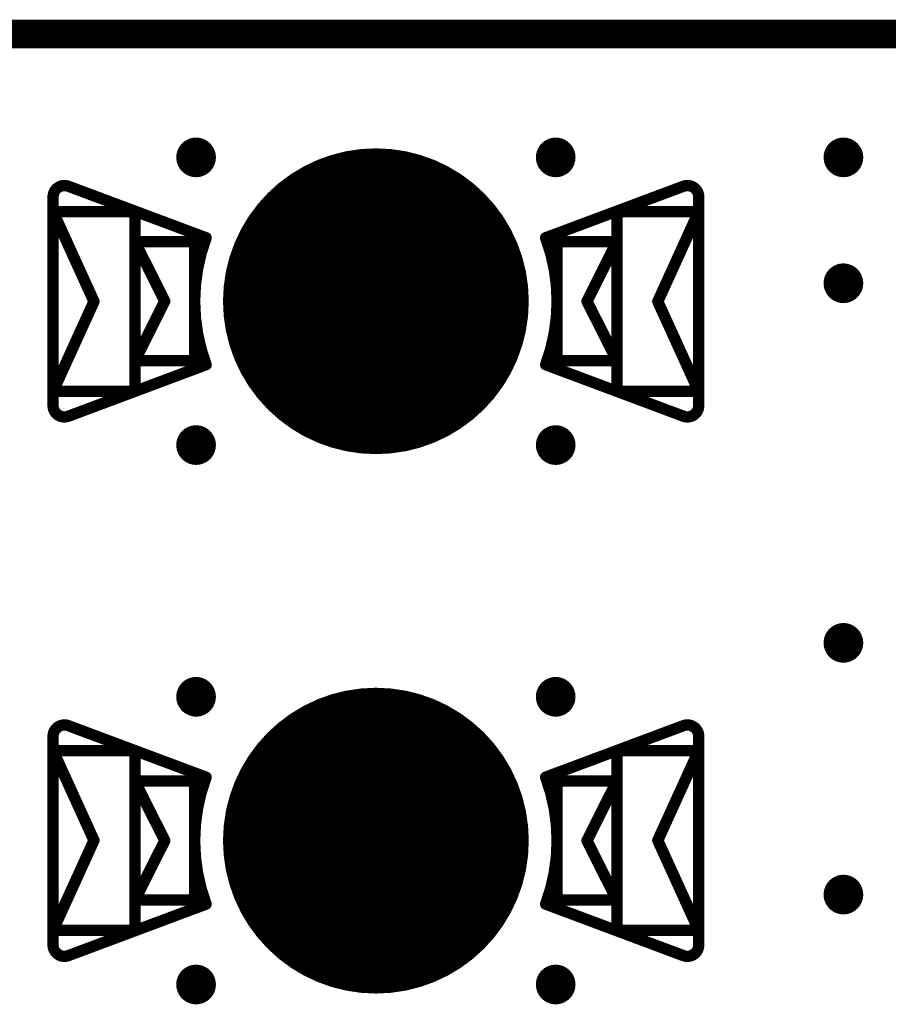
# Model space of a CAD drawing. Header units: millimetres. Extents: x 62 to 363, y 42 to 391.
# Tile 47 of 216: x 165.77 to 173.43, y 95.23 to 103.93. Entities that reach past the tile are written whole.
import ezdxf

# ---------------------------------------------------------------- set-up
doc = ezdxf.new("R2010")
doc.units = ezdxf.units.MM
for name, color, linetype in [('Mechanical8', 56, 'Continuous'), ('PadHoleLayer', 156, 'Continuous'), ('ViaHoleLayer', 16, 'Continuous')]:
    doc.layers.add(name, color=color, linetype=linetype)

# ---------------------------------------------------------------- blocks, each defined once
blk = doc.blocks.new('HARWIN_S9121_45R_12')
at = {"layer": 'Mechanical8'}
for points, const_width in [([(1.3, 0, 1), (-1.3, 0, 1)], 0.1), ([(-2.7399, 1.0151, 1), (-2.6899, 1.0151, 1)], 0.05), ([(-2.7399, 1.0151, 1), (-2.6899, 1.0151, 1)], 0.05), ([(2.69, 1.0151, 1), (2.74, 1.0151, 1)], 0.05), ([(2.69, 1.0151, 1), (2.74, 1.0151, 1)], 0.05), ([(-2.875, 0.9214, 1), (-2.825, 0.9214, 1)], 0.05), ([(-2.875, 0.9214, 1), (-2.825, 0.9214, 1)], 0.05), ([(2.825, 0.9214, 1), (2.875, 0.9214, 1)], 0.05), ([(2.825, 0.9214, 1), (2.875, 0.9214, 1)], 0.05), ([(-2.875, 0.7909, 1), (-2.825, 0.7909, 1)], 0.05), ([(-2.875, 0.7909, 1), (-2.825, 0.7909, 1)], 0.05), ([(-2.875, 0.7909, 1), (-2.825, 0.7909, 1)], 0.05), ([(-2.1525, 0.7909, 1), (-2.1025, 0.7909, 1)], 0.05), ([(-2.1525, 0.7909, 1), (-2.1025, 0.7909, 1)], 0.05), ([(2.1025, 0.7909, 1), (2.1525, 0.7909, 1)], 0.05), ([(2.1025, 0.7909, 1), (2.1525, 0.7909, 1)], 0.05), ([(2.825, 0.7909, 1), (2.875, 0.7909, 1)], 0.05), ([(2.825, 0.7909, 1), (2.875, 0.7909, 1)], 0.05), ([(2.825, 0.7909, 1), (2.875, 0.7909, 1)], 0.05), ([(-1.5236, 0.5603, 1), (-1.4736, 0.5603, 1)], 0.05), ([(-1.5236, 0.5603, 1), (-1.4736, 0.5603, 1)], 0.05), ([(1.4737, 0.5603, 1), (1.5237, 0.5603, 1)], 0.05), ([(1.4737, 0.5603, 1), (1.5237, 0.5603, 1)], 0.05), ([(-2.1525, 0.5253, 1), (-2.1025, 0.5253, 1)], 0.05), ([(-2.1525, 0.5253, 1), (-2.1025, 0.5253, 1)], 0.05), ([(-2.1525, 0.5253, 1), (-2.1025, 0.5253, 1)], 0.05), ([(-1.625, 0.5253, 1), (-1.575, 0.5253, 1)], 0.05), ([(-1.625, 0.5253, 1), (-1.575, 0.5253, 1)], 0.05), ([(-0.025, 0.5, 1), (0.025, 0.5, 1)], 0.05), ([(-0.025, 0.5, 1), (0.025, 0.5, 1)], 0.05), ([(1.575, 0.5253, 1), (1.625, 0.5253, 1)], 0.05), ([(1.575, 0.5253, 1), (1.625, 0.5253, 1)], 0.05), ([(2.1025, 0.5253, 1), (2.1525, 0.5253, 1)], 0.05), ([(2.1025, 0.5253, 1), (2.1525, 0.5253, 1)], 0.05), ([(2.1025, 0.5253, 1), (2.1525, 0.5253, 1)], 0.05), ([(-2.5137, -0.0023, 1), (-2.4637, -0.0023, 1)], 0.05), ([(-2.5137, -0.0023, 1), (-2.4637, -0.0023, 1)], 0.05), ([(-1.8887, 0, 1), (-1.8387, 0, 1)], 0.05), ([(-1.8887, 0, 1), (-1.8387, 0, 1)], 0.05), ([(-1.325, 0, 1), (-1.275, 0, 1)], 0.05), ([(-0.525, 0, 1), (-0.475, 0, 1)], 0.05), ([(-0.525, 0, 1), (-0.475, 0, 1)], 0.05), ([(-0.025, 0, 1), (0.025, 0, 1)], 0.05), ([(-0.025, 0, 1), (0.025, 0, 1)], 0.05), ([(-0.025, 0, 1), (0.025, 0, 1)], 0.05), ([(-0.025, 0, 1), (0.025, 0, 1)], 0.05), ([(-0.025, 0, 1), (0.025, 0, 1)], 0.05), ([(-0.025, 0, 1), (0.025, 0, 1)], 0.05), ([(-0.025, 0, 1), (0.025, 0, 1)], 0.05), ([(-0.025, 0, 1), (0.025, 0, 1)], 0.05), ([(0.475, 0, 1), (0.525, 0, 1)], 0.05), ([(0.475, 0, 1), (0.525, 0, 1)], 0.05), ([(1.275, 0, 1), (1.325, 0, 1)], 0.05), ([(1.8388, 0, 1), (1.8888, 0, 1)], 0.05), ([(1.8388, 0, 1), (1.8888, 0, 1)], 0.05), ([(2.4638, -0.0023, 1), (2.5138, -0.0023, 1)], 0.05), ([(2.4638, -0.0023, 1), (2.5138, -0.0023, 1)], 0.05), ([(-2.1525, -0.5253, 1), (-2.1025, -0.5253, 1)], 0.05), ([(-2.1525, -0.5253, 1), (-2.1025, -0.5253, 1)], 0.05), ([(-2.1525, -0.5253, 1), (-2.1025, -0.5253, 1)], 0.05), ([(-1.625, -0.5253, 1), (-1.575, -0.5253, 1)], 0.05), ([(-1.625, -0.5253, 1), (-1.575, -0.5253, 1)], 0.05), ([(-1.5236, -0.5603, 1), (-1.4736, -0.5603, 1)], 0.05), ([(-1.5236, -0.5603, 1), (-1.4736, -0.5603, 1)], 0.05), ([(-0.025, -0.5, 1), (0.025, -0.5, 1)], 0.05), ([(-0.025, -0.5, 1), (0.025, -0.5, 1)], 0.05), ([(1.4737, -0.5603, 1), (1.5237, -0.5603, 1)], 0.05), ([(1.4737, -0.5603, 1), (1.5237, -0.5603, 1)], 0.05), ([(1.575, -0.5253, 1), (1.625, -0.5253, 1)], 0.05), ([(1.575, -0.5253, 1), (1.625, -0.5253, 1)], 0.05), ([(2.1025, -0.5253, 1), (2.1525, -0.5253, 1)], 0.05), ([(2.1025, -0.5253, 1), (2.1525, -0.5253, 1)], 0.05), ([(2.1025, -0.5253, 1), (2.1525, -0.5253, 1)], 0.05), ([(-2.875, -0.7954, 1), (-2.825, -0.7954, 1)], 0.05), ([(-2.875, -0.7954, 1), (-2.825, -0.7954, 1)], 0.05), ([(-2.875, -0.7954, 1), (-2.825, -0.7954, 1)], 0.05), ([(-2.1525, -0.7954, 1), (-2.1025, -0.7954, 1)], 0.05), ([(-2.1525, -0.7954, 1), (-2.1025, -0.7954, 1)], 0.05), ([(2.1025, -0.7954, 1), (2.1525, -0.7954, 1)], 0.05), ([(2.1025, -0.7954, 1), (2.1525, -0.7954, 1)], 0.05), ([(2.825, -0.7954, 1), (2.875, -0.7954, 1)], 0.05), ([(2.825, -0.7954, 1), (2.875, -0.7954, 1)], 0.05), ([(2.825, -0.7954, 1), (2.875, -0.7954, 1)], 0.05), ([(-2.875, -0.9214, 1), (-2.825, -0.9214, 1)], 0.05), ([(-2.875, -0.9214, 1), (-2.825, -0.9214, 1)], 0.05), ([(2.825, -0.9214, 1), (2.875, -0.9214, 1)], 0.05), ([(2.825, -0.9214, 1), (2.875, -0.9214, 1)], 0.05), ([(-2.7399, -1.0151, 1), (-2.6899, -1.0151, 1)], 0.05), ([(-2.7399, -1.0151, 1), (-2.6899, -1.0151, 1)], 0.05), ([(2.69, -1.0151, 1), (2.74, -1.0151, 1)], 0.05), ([(2.69, -1.0151, 1), (2.74, -1.0151, 1)], 0.05)]:
    blk.add_lwpolyline(points, format="xyb", close=True, dxfattribs=dict(at, const_width=const_width))
at = {"layer": 'Mechanical8', "const_width": 0.1}
for points in [[(-2.85, 0.9214, -0.523343), (-2.7149, 1.0151)], [(2.715, 1.0151, -0.523343), (2.85, 0.9214)], [(-1.4986, -0.5603, -0.180829), (-1.4986, 0.5603)], [(1.4987, 0.5603, -0.180829), (1.4987, -0.5603)], [(-2.7149, -1.0151, -0.523343), (-2.85, -0.9214)], [(2.85, -0.9214, -0.523343), (2.715, -1.0151)]]:
    blk.add_lwpolyline(points, format="xyb", dxfattribs=at)
for points in [[(-1.4986, 0.5603), (-2.7149, 1.0151)], [(2.715, 1.0151), (1.4987, 0.5603)], [(-2.85, 0.9214), (-2.85, -0.9214)], [(2.85, 0.9214), (2.85, -0.9214)], [(-2.85, 0.7909), (-2.85, -0.7954)], [(-2.4887, -0.0023), (-2.85, 0.7909)], [(-2.1275, 0.7909), (-2.85, 0.7909)], [(-2.1275, 0.7909), (-2.1275, -0.7954)], [(2.1275, 0.7909), (2.1275, -0.7954)], [(2.85, 0.7909), (2.1275, 0.7909)], [(2.85, 0.7909), (2.4888, -0.0023)], [(2.85, 0.7909), (2.85, -0.7954)], [(-2.1275, 0.5253), (-2.1275, -0.5253)], [(-1.8637, 0), (-2.1275, 0.5253)], [(-1.6, 0.5253), (-2.1275, 0.5253)], [(-1.6, 0.5253), (-1.6, -0.5253)], [(0, 0.5), (0, 0)], [(0, 0.5), (0, 0)], [(1.6, 0.5253), (1.6, -0.5253)], [(2.1275, 0.5253), (1.6, 0.5253)], [(2.1275, 0.5253), (1.8638, 0)], [(2.1275, 0.5253), (2.1275, -0.5253)], [(-2.4887, -0.0023), (-2.85, -0.7954)], [(-1.8637, 0), (-2.1275, -0.5253)], [(0, 0), (-0.5, 0)], [(0, 0), (-0.5, 0)], [(0, 0), (0, -0.5)], [(0, 0), (0, -0.5)], [(0.5, 0), (0, 0)], [(0.5, 0), (0, 0)], [(2.1275, -0.5253), (1.8638, 0)], [(2.85, -0.7954), (2.4888, -0.0023)], [(-1.4986, -0.5603), (-2.7149, -1.0151)], [(-1.6, -0.5253), (-2.1275, -0.5253)], [(2.715, -1.0151), (1.4987, -0.5603)], [(2.1275, -0.5253), (1.6, -0.5253)], [(-2.1275, -0.7954), (-2.85, -0.7954)], [(2.85, -0.7954), (2.1275, -0.7954)]]:
    blk.add_lwpolyline(points, dxfattribs=at)
at = {"layer": 'PadHoleLayer', "const_width": 1.3}
blk.add_lwpolyline([(-0.65, 0, 1), (0.65, 0, 1)], format="xyb", close=True, dxfattribs=at)
blk = doc.blocks.new('HARWIN_S9121_45R_1806')
at = {"layer": 'Mechanical8'}
for points, const_width in [([(1.3, 0, 1), (-1.3, 0, 1)], 0.1), ([(-2.7399, 1.0151, 1), (-2.6899, 1.0151, 1)], 0.05), ([(-2.7399, 1.0151, 1), (-2.6899, 1.0151, 1)], 0.05), ([(2.69, 1.0151, 1), (2.74, 1.0151, 1)], 0.05), ([(2.69, 1.0151, 1), (2.74, 1.0151, 1)], 0.05), ([(-2.875, 0.9214, 1), (-2.825, 0.9214, 1)], 0.05), ([(-2.8749, 0.9214, 1), (-2.8249, 0.9214, 1)], 0.05), ([(2.825, 0.9214, 1), (2.875, 0.9214, 1)], 0.05), ([(2.825, 0.9214, 1), (2.875, 0.9214, 1)], 0.05), ([(-2.8749, 0.7909, 1), (-2.8249, 0.7909, 1)], 0.05), ([(-2.8749, 0.7909, 1), (-2.8249, 0.7909, 1)], 0.05), ([(-2.8749, 0.7909, 1), (-2.8249, 0.7909, 1)], 0.05), ([(-2.1525, 0.7909, 1), (-2.1025, 0.7909, 1)], 0.05), ([(-2.1525, 0.7909, 1), (-2.1025, 0.7909, 1)], 0.05), ([(2.1025, 0.7909, 1), (2.1525, 0.7909, 1)], 0.05), ([(2.1025, 0.7909, 1), (2.1525, 0.7909, 1)], 0.05), ([(2.825, 0.7909, 1), (2.875, 0.7909, 1)], 0.05), ([(2.825, 0.7909, 1), (2.875, 0.7909, 1)], 0.05), ([(2.825, 0.7909, 1), (2.875, 0.7909, 1)], 0.05), ([(-1.5236, 0.5603, 1), (-1.4736, 0.5603, 1)], 0.05), ([(-1.5236, 0.5603, 1), (-1.4736, 0.5603, 1)], 0.05), ([(1.4737, 0.5603, 1), (1.5237, 0.5603, 1)], 0.05), ([(1.4737, 0.5603, 1), (1.5237, 0.5603, 1)], 0.05), ([(-2.1525, 0.5253, 1), (-2.1025, 0.5253, 1)], 0.05), ([(-2.1525, 0.5253, 1), (-2.1025, 0.5253, 1)], 0.05), ([(-2.1525, 0.5253, 1), (-2.1025, 0.5253, 1)], 0.05), ([(-1.625, 0.5253, 1), (-1.575, 0.5253, 1)], 0.05), ([(-1.625, 0.5253, 1), (-1.575, 0.5253, 1)], 0.05), ([(-0.025, 0.5, 1), (0.025, 0.5, 1)], 0.05), ([(-0.025, 0.5, 1), (0.025, 0.5, 1)], 0.05), ([(1.575, 0.5253, 1), (1.625, 0.5253, 1)], 0.05), ([(1.575, 0.5253, 1), (1.625, 0.5253, 1)], 0.05), ([(2.1025, 0.5253, 1), (2.1525, 0.5253, 1)], 0.05), ([(2.1025, 0.5253, 1), (2.1525, 0.5253, 1)], 0.05), ([(2.1025, 0.5253, 1), (2.1525, 0.5253, 1)], 0.05), ([(-2.5137, -0.0022, 1), (-2.4637, -0.0022, 1)], 0.05), ([(-2.5137, -0.0022, 1), (-2.4637, -0.0022, 1)], 0.05), ([(-1.8887, 0, 1), (-1.8387, 0, 1)], 0.05), ([(-1.8887, 0, 1), (-1.8387, 0, 1)], 0.05), ([(-1.325, 0, 1), (-1.275, 0, 1)], 0.05), ([(-0.5249, 0, 1), (-0.4749, 0, 1)], 0.05), ([(-0.5249, 0, 1), (-0.4749, 0, 1)], 0.05), ([(-0.025, 0, 1), (0.025, 0, 1)], 0.05), ([(-0.025, 0, 1), (0.025, 0, 1)], 0.05), ([(-0.025, 0, 1), (0.025, 0, 1)], 0.05), ([(-0.025, 0, 1), (0.025, 0, 1)], 0.05), ([(-0.025, 0, 1), (0.025, 0, 1)], 0.05), ([(-0.025, 0, 1), (0.025, 0, 1)], 0.05), ([(-0.025, 0, 1), (0.025, 0, 1)], 0.05), ([(-0.025, 0, 1), (0.025, 0, 1)], 0.05), ([(0.4751, 0, 1), (0.5251, 0, 1)], 0.05), ([(0.4751, 0, 1), (0.5251, 0, 1)], 0.05), ([(1.275, 0, 1), (1.325, 0, 1)], 0.05), ([(1.8388, 0, 1), (1.8888, 0, 1)], 0.05), ([(1.8388, 0, 1), (1.8888, 0, 1)], 0.05), ([(2.4638, -0.0022, 1), (2.5138, -0.0022, 1)], 0.05), ([(2.4638, -0.0022, 1), (2.5138, -0.0022, 1)], 0.05), ([(-2.1525, -0.5253, 1), (-2.1025, -0.5253, 1)], 0.05), ([(-2.1525, -0.5253, 1), (-2.1025, -0.5253, 1)], 0.05), ([(-2.1525, -0.5253, 1), (-2.1025, -0.5253, 1)], 0.05), ([(-1.625, -0.5253, 1), (-1.575, -0.5253, 1)], 0.05), ([(-1.625, -0.5253, 1), (-1.575, -0.5253, 1)], 0.05), ([(-1.5236, -0.5603, 1), (-1.4736, -0.5603, 1)], 0.05), ([(-1.5236, -0.5603, 1), (-1.4736, -0.5603, 1)], 0.05), ([(-0.025, -0.5, 1), (0.025, -0.5, 1)], 0.05), ([(-0.025, -0.5, 1), (0.025, -0.5, 1)], 0.05), ([(1.4737, -0.5603, 1), (1.5237, -0.5603, 1)], 0.05), ([(1.4737, -0.5603, 1), (1.5237, -0.5603, 1)], 0.05), ([(1.575, -0.5253, 1), (1.625, -0.5253, 1)], 0.05), ([(1.575, -0.5253, 1), (1.625, -0.5253, 1)], 0.05), ([(2.1025, -0.5253, 1), (2.1525, -0.5253, 1)], 0.05), ([(2.1025, -0.5253, 1), (2.1525, -0.5253, 1)], 0.05), ([(2.1025, -0.5253, 1), (2.1525, -0.5253, 1)], 0.05), ([(-2.8749, -0.7954, 1), (-2.8249, -0.7954, 1)], 0.05), ([(-2.8749, -0.7954, 1), (-2.8249, -0.7954, 1)], 0.05), ([(-2.8749, -0.7954, 1), (-2.8249, -0.7954, 1)], 0.05), ([(-2.1525, -0.7954, 1), (-2.1025, -0.7954, 1)], 0.05), ([(-2.1525, -0.7954, 1), (-2.1025, -0.7954, 1)], 0.05), ([(2.1025, -0.7954, 1), (2.1525, -0.7954, 1)], 0.05), ([(2.1025, -0.7954, 1), (2.1525, -0.7954, 1)], 0.05), ([(2.825, -0.7954, 1), (2.875, -0.7954, 1)], 0.05), ([(2.825, -0.7954, 1), (2.875, -0.7954, 1)], 0.05), ([(2.825, -0.7954, 1), (2.875, -0.7954, 1)], 0.05), ([(-2.875, -0.9214, 1), (-2.825, -0.9214, 1)], 0.05), ([(-2.8749, -0.9214, 1), (-2.8249, -0.9214, 1)], 0.05), ([(2.825, -0.9214, 1), (2.875, -0.9214, 1)], 0.05), ([(2.825, -0.9214, 1), (2.875, -0.9214, 1)], 0.05), ([(-2.7399, -1.0151, 1), (-2.6899, -1.0151, 1)], 0.05), ([(-2.7399, -1.0151, 1), (-2.6899, -1.0151, 1)], 0.05), ([(2.69, -1.0151, 1), (2.74, -1.0151, 1)], 0.05), ([(2.69, -1.0151, 1), (2.74, -1.0151, 1)], 0.05)]:
    blk.add_lwpolyline(points, format="xyb", close=True, dxfattribs=dict(at, const_width=const_width))
at = {"layer": 'Mechanical8', "const_width": 0.1}
for points in [[(-2.85, 0.9214, -0.523343), (-2.7149, 1.0151)], [(2.715, 1.0151, -0.523343), (2.85, 0.9214)], [(-1.4986, -0.5603, -0.180829), (-1.4986, 0.5603)], [(1.4987, 0.5603, -0.180829), (1.4987, -0.5603)], [(-2.7149, -1.0151, -0.523343), (-2.85, -0.9214)], [(2.85, -0.9214, -0.523343), (2.715, -1.0151)]]:
    blk.add_lwpolyline(points, format="xyb", dxfattribs=at)
for points in [[(-2.7149, 1.0151), (-1.4986, 0.5603)], [(1.4987, 0.5603), (2.715, 1.0151)], [(-2.8499, -0.9214), (-2.8499, 0.9214)], [(2.85, -0.9214), (2.85, 0.9214)], [(-2.8499, 0.7909), (-2.1275, 0.7909)], [(-2.8499, 0.7909), (-2.4887, -0.0022)], [(-2.8499, -0.7954), (-2.8499, 0.7909)], [(-2.1275, -0.7954), (-2.1275, 0.7909)], [(2.1275, 0.7909), (2.85, 0.7909)], [(2.1275, -0.7954), (2.1275, 0.7909)], [(2.4888, -0.0022), (2.85, 0.7909)], [(2.85, -0.7954), (2.85, 0.7909)], [(-2.1275, 0.5253), (-1.6, 0.5253)], [(-2.1275, 0.5253), (-1.8637, 0)], [(-2.1275, -0.5253), (-2.1275, 0.5253)], [(-1.6, -0.5253), (-1.6, 0.5253)], [(0, 0), (0, 0.5)], [(0, 0), (0, 0.5)], [(1.6, 0.5253), (2.1275, 0.5253)], [(1.6, -0.5253), (1.6, 0.5253)], [(1.8638, 0), (2.1275, 0.5253)], [(2.1275, -0.5253), (2.1275, 0.5253)], [(-2.8499, -0.7954), (-2.4887, -0.0022)], [(-2.1275, -0.5253), (-1.8637, 0)], [(-0.4999, 0), (0, 0)], [(-0.4999, 0), (0, 0)], [(0, 0), (0.5001, 0)], [(0, 0), (0.5001, 0)], [(0, -0.5), (0, 0)], [(0, -0.5), (0, 0)], [(1.8638, 0), (2.1275, -0.5253)], [(2.4888, -0.0022), (2.85, -0.7954)], [(-2.7149, -1.0151), (-1.4986, -0.5603)], [(-2.1275, -0.5253), (-1.6, -0.5253)], [(1.4987, -0.5603), (2.715, -1.0151)], [(1.6, -0.5253), (2.1275, -0.5253)], [(-2.8499, -0.7954), (-2.1275, -0.7954)], [(2.1275, -0.7954), (2.85, -0.7954)]]:
    blk.add_lwpolyline(points, dxfattribs=at)
at = {"layer": 'PadHoleLayer', "const_width": 1.3}
blk.add_lwpolyline([(-0.65, 0, 1), (0.65, 0, 1)], format="xyb", close=True, dxfattribs=at)

msp = doc.modelspace()

# ---------------------------------------------------------------- linework, layer by layer
at = {"layer": 'Mechanical8', "const_width": 0.254}
msp.add_lwpolyline([(157.5375, 103.8), (180.2025, 103.8)], dxfattribs=at)
at = {"layer": 'ViaHoleLayer', "const_width": 0.175}
for points in [[(167.235, 102.7113, 1), (167.41, 102.7113, 1)], [(170.41, 102.7113, 1), (170.585, 102.7113, 1)], [(172.95, 102.7113, 1), (173.125, 102.7113, 1)], [(172.95, 101.6, 1), (173.125, 101.6, 1)], [(167.235, 100.1713, 1), (167.41, 100.1713, 1)], [(170.41, 100.1713, 1), (170.585, 100.1713, 1)], [(172.95, 98.425, 1), (173.125, 98.425, 1)], [(167.2349, 97.9488, 1), (167.4099, 97.9488, 1)], [(170.4099, 97.9488, 1), (170.5849, 97.9488, 1)], [(172.95, 96.2025, 1), (173.125, 96.2025, 1)], [(167.2349, 95.4087, 1), (167.4099, 95.4087, 1)], [(170.4099, 95.4087, 1), (170.5849, 95.4087, 1)]]:
    msp.add_lwpolyline(points, format="xyb", close=True, dxfattribs=at)

# ---------------------------------------------------------------- block references
msp.add_blockref('HARWIN_S9121_45R_1806', (168.91, 101.4412))
at = {"rotation": 180}
msp.add_blockref('HARWIN_S9121_45R_12', (168.91, 96.6787), dxfattribs=at)

doc.saveas('drawing.dxf')
